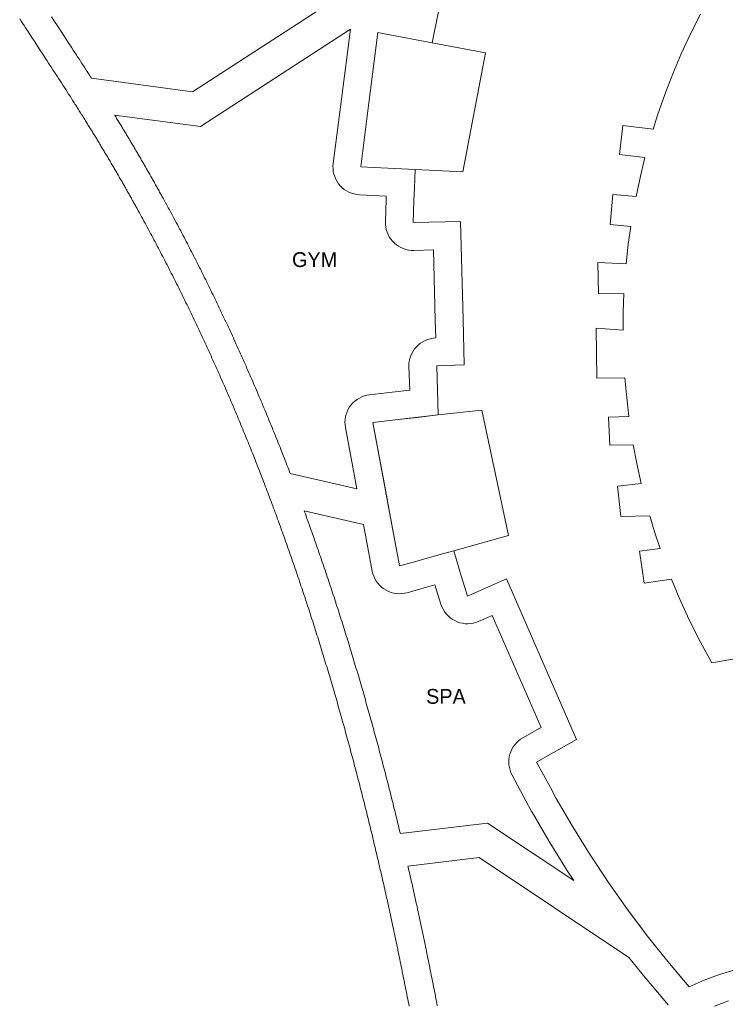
# Model space of a CAD drawing. Header units: millimetres. Extents: x -97041 to 284557, y -33528 to 335809.
# Tile 2 of 37: x -62108 to 14141, y 49283 to 155680. Entities that reach past the tile are written whole.
import ezdxf
from ezdxf.enums import TextEntityAlignment as Align

# ---------------------------------------------------------------- set-up
doc = ezdxf.new("R2010")
doc.units = ezdxf.units.MM
for name, color, linetype, lineweight in [('ANNOTATION', 7, 'Continuous', 13), ('BUILDING', 7, 'Continuous', 18), ('GREEN', 3, 'Continuous', 18), ('KIDS', 30, 'Continuous', 18), ('PATH', 8, 'Continuous', 18), ('SPA', 6, 'Continuous', 18)]:
    doc.layers.add(name, color=color, linetype=linetype, lineweight=lineweight)

msp = doc.modelspace()

# ---------------------------------------------------------------- linework, layer by layer
at = {"layer": 'BUILDING'}
for points in [[(-17533.431, 153182.973), (-16804.555, 156747.119), (-15968.773, 160287.721), (-15026.858, 163801.579), (-13979.641, 167285.502), (-12828.08, 170736.343), (-11896.554, 173300.879), (-10564.959, 176686.326), (-9802.212, 178466.356), (-9144.966, 180000.177), (-9132.11, 180030.18), (-4547.633, 176107.982)], [(11452.706, 156283.686), (10383.767, 154162.854), (9384.338, 152008.379), (8455.492, 149822.567), (7598.198, 147607.698), (6813.367, 145366.134), (6330.822, 143858.088), (3076.962, 144231.066), (2718.623, 141104.96), (5458.728, 140790.875), (4965.439, 138784.184), (4492.279, 136580.113), (1983.243, 136805.843), (1689.138, 133536.672), (3923.716, 133335.638), (3657.62, 131414.793), (3425.602, 129312.094), (379.311, 129425.379), (428.107, 126051.889), (3189.103, 126091.826), (3112.662, 124032.019), (3093.675, 122142.652), (172.13, 122331.858), (249.815, 116961.247), (3291.373, 116979.048), (3484.819, 114801.71), (3719.308, 112811.71), (1520.819, 112713.803), (1654.638, 109708.868), (4189.776, 109745.538), (4571.161, 107735.297), (5051.255, 105555.44), (2498.833, 105284.799), (2846.711, 102003.891), (5968.282, 102063.036), (6529.639, 100213.84), (7087.032, 98532.338), (4860.292, 98265.531), (5355.166, 94788.976), (8323.646, 95211.533), (9163.043, 93201.822), (10248.85, 90824.544), (11419.002, 88487.635), (12672.01, 86194.082), (19032.555, 87288.273)], [(-19378.888, 139478.048), (-24516.478, 139731.483), (-25257.034, 139768.021), (-24369.467, 146696.698), (-23395.805, 154297.467), (-22681.512, 154161.674), (-17533.431, 153182.973)], [(-17533.431, 153182.973), (-11755.411, 152084.515), (-14220.594, 139223.592), (-19378.888, 139478.048)], [(-16878.532, 112965.212), (-17047.045, 118288.382), (-14062.165, 118391.637), (-14196.358, 123295.99), (-14486.199, 133888.882), (-19596.599, 133749.048), (-19513.329, 136143.316), (-19460.156, 137462.237), (-19378.888, 139478.048)], [(-21523.762, 112441.428), (-16878.532, 112965.212)], [(-16878.532, 112965.212), (-19141.746, 112710.018), (-21523.762, 112441.428)], [(-15195.966, 98287.707), (-9293.716, 99934.112), (-12176.889, 113495.357), (-16878.532, 112965.212)], [(-23965.175, 112166.138), (-21523.762, 112441.428)], [(-21056.605, 96652.909), (-23965.175, 112166.138)], [(-23965.175, 112166.138), (-22379.634, 103709.454), (-22318.351, 103382.594), (-21056.605, 96652.909)], [(-15195.966, 98287.707), (-16413.364, 97948.12), (-19832.018, 96994.503), (-21056.605, 96652.909)], [(3562.061, 59533.971), (1503.633, 62447.683), (-467.922, 65420.851), (-2350.905, 68450.903), (-4143.681, 71535.194), (-4766.889, 72694.28), (-6255.399, 75462.72), (-4427.984, 76492.429), (-1925.778, 77902.368), (-9488.897, 95249.918), (-13723.294, 93403.818), (-14518.499, 95947.866), (-15195.966, 98287.707)], [(3562.061, 59533.971), (4685.003, 58039.995), (5705.547, 56682.252)], [(5705.547, 56682.252), (3562.061, 59533.971)], [(7932.244, 53895.018), (5705.547, 56682.252)], [(7932.244, 53895.018), (9631.521, 51892.126), (10240.202, 51174.691)], [(10240.202, 51174.691), (7932.244, 53895.018)], [(36051.101, 51936.271), (35224.15, 52251.38), (33546.106, 52813.695), (31840.041, 53284.146), (30110.953, 53661.337), (28363.94, 53944.155), (26604.165, 54131.765), (24836.797, 54223.625), (23067.057, 54219.458), (21300.142, 54119.27), (19541.266, 53923.377), (18666.469, 53789.699), (16929.353, 53451.379), (15213.155, 53019.317), (13522.929, 52494.771), (11863.642, 51879.295), (10240.202, 51174.691)]]:
    msp.add_lwpolyline(points, dxfattribs=at)
at = {"layer": 'GREEN'}
for points in [[(7952.592, 49233.856), (5644.634, 51954.183), (5588.37, 52022.518), (3727.782, 54351.481), (-12444.429, 65132.955), (-20147.938, 64199.196), (-20135.194, 64143.718), (-20077.265, 63890.754), (-20019.503, 63637.75), (-19961.897, 63384.667), (-19904.454, 63131.532), (-19847.174, 62878.343), (-19790.046, 62625.067), (-19733.087, 62371.759), (-19676.285, 62118.389), (-19619.638, 61864.942), (-19563.152, 61611.443), (-19506.826, 61357.894), (-19450.656, 61104.278), (-19394.643, 60850.601), (-19338.788, 60596.87), (-19283.089, 60343.078), (-19227.547, 60089.231), (-19172.158, 59835.315), (-19116.928, 59581.356), (-19061.852, 59327.335), (-19006.93, 59073.253), (-18952.162, 58819.118), (-18897.545, 58564.912), (-18843.087, 58310.668), (-18788.779, 58056.359), (-18734.62, 57801.98), (-18680.618, 57547.56), (-18626.769, 57293.093), (-18573.065, 57038.542), (-18519.516, 56783.952), (-18466.117, 56529.304), (-18412.869, 56274.603), (-18359.769, 56019.844), (-18306.818, 55765.026), (-18254.015, 55510.148), (-18201.365, 55255.232), (-18148.859, 55000.245), (-18096.502, 54745.21), (-18044.293, 54490.128), (-17992.228, 54234.977), (-17940.311, 53979.775), (-17888.539, 53724.518), (-17836.917, 53469.223), (-17785.434, 53213.847), (-17734.102, 52958.448), (-17682.908, 52702.969), (-17631.863, 52447.455), (-17580.957, 52191.869), (-17530.2, 51936.251), (-17479.584, 51680.576), (-17429.106, 51424.832), (-17378.774, 51169.053), (-17328.583, 50913.218), (-17278.53, 50657.313), (-17228.625, 50401.39), (-17178.852, 50145.384), (-17129.225, 49889.348), (-17079.736, 49633.254), (-17030.384, 49377.104), (-16981.171, 49120.899)], [(14489.896, 49653.713), (12983.333, 49094.887)]]:
    msp.add_lwpolyline(points, dxfattribs=at)
at = {"layer": 'KIDS'}
msp.add_lwpolyline([(-58661.959, 155973.737), (-58350.67, 155497.317), (-58039.087, 155020.851), (-57414.756, 154066.674), (-57102.177, 153588.884), (-56789.7, 153110.978), (-56633.368, 152871.728), (-56477.051, 152632.366), (-56320.754, 152392.88), (-56164.472, 152153.245), (-56008.235, 151913.48), (-55852.051, 151673.579), (-55695.916, 151433.517), (-55539.857, 151193.307), (-55383.874, 150952.933), (-55227.991, 150712.407), (-55072.199, 150471.697), (-54916.528, 150230.824), (-54760.983, 149989.775), (-54605.561, 149748.524), (-54450.299, 149507.105), (-54349.492, 149350.076), (-43420.913, 147873.241), (-23497.686, 160823.339)], dxfattribs=at)
at = {"layer": 'PATH'}
msp.add_lwpolyline([(-20025.558, 49065.688), (-20074.729, 49320.131), (-20124.037, 49574.519), (-20173.484, 49828.849), (-20223.068, 50083.124), (-20272.792, 50337.341), (-20322.655, 50591.501), (-20372.657, 50845.604), (-20422.8, 51099.649), (-20473.083, 51353.637), (-20523.506, 51607.568), (-20574.071, 51861.44), (-20624.777, 52115.254), (-20675.626, 52369.01), (-20726.616, 52622.708), (-20777.75, 52876.347), (-20829.026, 53129.927), (-20880.446, 53383.449), (-20932.01, 53636.911), (-20983.719, 53890.314), (-21035.572, 54143.658), (-21087.57, 54396.942), (-21139.714, 54650.166), (-21192.003, 54903.33), (-21244.439, 55156.434), (-21297.022, 55409.478), (-21349.752, 55662.462), (-21402.629, 55915.384), (-21455.654, 56168.246), (-21508.827, 56421.047), (-21562.15, 56673.787), (-21615.621, 56926.466), (-21669.241, 57179.083), (-21723.012, 57431.639), (-21776.933, 57684.132), (-21831.004, 57936.564), (-21885.227, 58188.934), (-21939.601, 58441.241), (-21994.127, 58693.486), (-22048.805, 58945.668), (-22103.635, 59197.787), (-22158.619, 59449.844), (-22213.756, 59701.837), (-22269.047, 59953.767), (-22324.492, 60205.633), (-22380.092, 60457.436), (-22435.847, 60709.174), (-22491.757, 60960.849), (-22547.823, 61212.46), (-22604.046, 61464.006), (-22660.425, 61715.488), (-22716.96, 61966.905), (-22773.654, 62218.257), (-22830.505, 62469.544), (-22887.514, 62720.766), (-22944.682, 62971.922), (-23002.008, 63223.013), (-23059.494, 63474.038), (-23117.14, 63724.998), (-23174.946, 63975.891), (-23232.913, 64226.718), (-23291.04, 64477.479), (-23349.329, 64728.173), (-23407.78, 64978.8), (-23466.392, 65229.361), (-23525.167, 65479.854), (-23584.106, 65730.281), (-23643.207, 65980.639), (-23702.472, 66230.93), (-23761.901, 66481.154), (-23821.495, 66731.309), (-23881.254, 66981.397), (-23941.178, 67231.416), (-24001.267, 67481.367), (-24061.523, 67731.249), (-24121.945, 67981.062), (-24182.534, 68230.807), (-24243.291, 68480.482), (-24304.215, 68730.088), (-24365.307, 68979.625), (-24426.567, 69229.092), (-24487.997, 69478.489), (-24549.596, 69727.816), (-24611.364, 69977.073), (-24673.302, 70226.26), (-24735.411, 70475.376), (-24797.69, 70724.422), (-24860.141, 70973.397), (-24922.764, 71222.301), (-24985.558, 71471.133), (-25048.525, 71719.895), (-25111.665, 71968.585), (-25174.978, 72217.203), (-25238.464, 72465.749), (-25302.125, 72714.224), (-25365.959, 72962.626), (-25429.969, 73210.956), (-25494.154, 73459.213), (-25558.514, 73707.398), (-25623.051, 73955.51), (-25687.763, 74203.549), (-25752.653, 74451.515), (-25817.72, 74699.407), (-25882.964, 74947.226), (-25948.386, 75194.971), (-26013.986, 75442.642), (-26079.766, 75690.24), (-26145.724, 75937.763), (-26211.862, 76185.211), (-26278.18, 76432.585), (-26344.678, 76679.885), (-26411.357, 76927.109), (-26478.217, 77174.259), (-26545.258, 77421.333), (-26612.482, 77668.332), (-26679.888, 77915.255), (-26747.476, 78162.103), (-26815.247, 78408.874), (-26883.202, 78655.57), (-26951.341, 78902.189), (-27019.664, 79148.732), (-27088.172, 79395.198), (-27156.865, 79641.588), (-27225.743, 79887.901), (-27294.808, 80134.136), (-27364.058, 80380.294), (-27433.495, 80626.375), (-27503.119, 80872.379), (-27572.931, 81118.304), (-27642.93, 81364.152), (-27713.118, 81609.921), (-27783.494, 81855.612), (-27854.059, 82101.225), (-27924.814, 82346.759), (-27995.759, 82592.214), (-28066.893, 82837.591), (-28138.219, 83082.888), (-28209.735, 83328.106), (-28281.443, 83573.244), (-28353.342, 83818.303), (-28425.434, 84063.282), (-28497.718, 84308.181), (-28570.196, 84553), (-28642.866, 84797.739), (-28715.731, 85042.397), (-28788.789, 85286.974), (-28862.042, 85531.471), (-28935.49, 85775.886), (-29009.134, 86020.221), (-29082.973, 86264.474), (-29157.008, 86508.645), (-29231.24, 86752.735), (-29305.669, 86996.743), (-29380.295, 87240.669), (-29455.119, 87484.513), (-29530.141, 87728.275), (-29605.361, 87971.954), (-29680.781, 88215.55), (-29756.399, 88459.063), (-29832.218, 88702.494), (-29908.236, 88945.841), (-29984.455, 89189.105), (-30060.875, 89432.285), (-30137.496, 89675.381), (-30214.319, 89918.394), (-30291.344, 90161.323), (-30368.571, 90404.167), (-30446.001, 90646.927), (-30523.635, 90889.602), (-30601.472, 91132.193), (-30679.513, 91374.699), (-30757.759, 91617.119), (-30836.209, 91859.455), (-30914.865, 92101.705), (-30993.726, 92343.869), (-31072.794, 92585.948), (-31152.068, 92827.941), (-31231.548, 93069.848), (-31311.236, 93311.668), (-31391.131, 93553.402), (-31471.235, 93795.049), (-31551.547, 94036.61), (-31632.067, 94278.084), (-31712.797, 94519.47), (-31793.736, 94760.77), (-31874.886, 95001.981), (-31956.246, 95243.106), (-32037.816, 95484.142), (-32119.598, 95725.091), (-32201.591, 95965.951), (-32283.796, 96206.723), (-32366.214, 96447.407), (-32448.844, 96688.002), (-32531.688, 96928.508), (-32614.745, 97168.925), (-32698.016, 97409.253), (-32781.501, 97649.492), (-32865.201, 97889.641), (-32949.116, 98129.7), (-33033.247, 98369.67), (-33117.593, 98609.55), (-33202.156, 98849.339), (-33286.936, 99089.038), (-33371.933, 99328.647), (-33457.147, 99568.165), (-33542.579, 99807.592), (-33628.229, 100046.928), (-33714.098, 100286.173), (-33800.186, 100525.327), (-33886.494, 100764.389), (-33973.021, 101003.36), (-34059.769, 101242.238), (-34146.738, 101481.025), (-34233.927, 101719.719), (-34321.338, 101958.321), (-34408.971, 102196.83), (-34496.826, 102435.247), (-34584.903, 102673.571), (-34673.204, 102911.801), (-34761.728, 103149.939), (-34850.476, 103387.983), (-34857.481, 103406.717), (-34939.448, 103625.933), (-35028.645, 103863.79), (-35118.066, 104101.553), (-35207.714, 104339.222), (-35297.587, 104576.797), (-35387.686, 104814.277), (-35478.011, 105051.662), (-35568.564, 105288.953), (-35659.344, 105526.149), (-35750.352, 105763.25), (-35841.588, 106000.255), (-35933.053, 106237.166), (-36024.747, 106473.98), (-36116.669, 106710.699), (-36208.822, 106947.322), (-36301.205, 107183.848), (-36393.818, 107420.279), (-36486.663, 107656.613), (-36579.739, 107892.85), (-36673.046, 108128.991), (-36766.585, 108365.034), (-36860.358, 108600.981), (-36954.363, 108836.83), (-37048.601, 109072.582), (-37143.073, 109308.236), (-37237.779, 109543.792), (-37332.72, 109779.25), (-37427.895, 110014.61), (-37523.306, 110249.872), (-37618.953, 110485.035), (-37714.835, 110720.1), (-37810.954, 110955.066), (-37907.31, 111189.933), (-38003.903, 111424.7), (-38100.734, 111659.369), (-38197.803, 111893.938), (-38295.111, 112128.407), (-38392.657, 112362.776), (-38490.442, 112597.045), (-38588.467, 112831.214), (-38686.733, 113065.283), (-38785.238, 113299.251), (-38883.985, 113533.119), (-38982.972, 113766.885), (-39082.202, 114000.551), (-39181.673, 114234.116), (-39281.387, 114467.579), (-39381.343, 114700.94), (-39481.543, 114934.2), (-39581.986, 115167.358), (-39682.673, 115400.414), (-39783.605, 115633.367), (-39884.782, 115866.218), (-39986.203, 116098.967), (-40087.871, 116331.613), (-40189.784, 116564.156), (-40291.943, 116796.596), (-40394.35, 117028.933), (-40497.003, 117261.166), (-40599.904, 117493.296), (-40703.053, 117725.322), (-40806.45, 117957.244), (-40910.097, 118189.062), (-41013.992, 118420.775), (-41118.136, 118652.384), (-41222.531, 118883.889), (-41327.176, 119115.289), (-41432.072, 119346.584), (-41537.219, 119577.774), (-41642.617, 119808.858), (-41748.267, 120039.837), (-41854.17, 120270.711), (-41960.325, 120501.478), (-42066.733, 120732.14), (-42173.395, 120962.696), (-42280.31, 121193.145), (-42387.48, 121423.488), (-42494.905, 121653.724), (-42602.585, 121883.853), (-42710.52, 122113.876), (-42818.711, 122343.791), (-42927.158, 122573.599), (-43035.862, 122803.299), (-43144.823, 123032.892), (-43254.041, 123262.377), (-43363.517, 123491.754), (-43473.252, 123721.023), (-43583.245, 123950.183), (-43693.497, 124179.235), (-43804.008, 124408.179), (-43914.78, 124637.013), (-44025.811, 124865.738), (-44137.103, 125094.355), (-44248.656, 125322.861), (-44360.471, 125551.259), (-44472.547, 125779.546), (-44584.886, 126007.724), (-44697.487, 126235.792), (-44810.351, 126463.749), (-44923.478, 126691.597), (-45036.869, 126919.333), (-45150.525, 127146.959), (-45264.445, 127374.474), (-45378.629, 127601.878), (-45493.08, 127829.171), (-45607.796, 128056.352), (-45722.778, 128283.422), (-45838.026, 128510.38), (-45953.542, 128737.226), (-46069.325, 128963.96), (-46185.375, 129190.582), (-46301.694, 129417.091), (-46418.281, 129643.488), (-46535.137, 129869.772), (-46652.263, 130095.943), (-46769.658, 130322.001), (-46887.323, 130547.946), (-47005.259, 130773.777), (-47123.465, 130999.495), (-47241.943, 131225.099), (-47360.693, 131450.589), (-47479.714, 131675.965), (-47599.008, 131901.227), (-47718.575, 132126.374), (-47838.416, 132351.407), (-47958.529, 132576.324), (-48078.917, 132801.127), (-48199.58, 133025.815), (-48320.517, 133250.387), (-48441.729, 133474.844), (-48563.217, 133699.186), (-48684.981, 133923.411), (-48807.022, 134147.52), (-48929.339, 134371.514), (-49051.934, 134595.391), (-49174.806, 134819.151), (-49236.346, 134930.988), (-49297.956, 135042.795), (-49359.635, 135154.573), (-49421.385, 135266.322), (-49483.203, 135378.042), (-49545.092, 135489.732), (-49607.05, 135601.394), (-49669.078, 135713.025), (-49731.176, 135824.628), (-49793.344, 135936.201), (-49855.582, 136047.745), (-49917.891, 136159.259), (-49980.269, 136270.744), (-50042.717, 136382.199), (-50105.236, 136493.625), (-50167.824, 136605.022), (-50230.483, 136716.389), (-50293.213, 136827.726), (-50356.012, 136939.034), (-50418.883, 137050.313), (-50481.823, 137161.561), (-50544.835, 137272.781), (-50607.916, 137383.97), (-50671.069, 137495.13), (-50734.292, 137606.26), (-50797.586, 137717.361), (-50860.951, 137828.432), (-50924.386, 137939.473), (-50987.892, 138050.484), (-51051.47, 138161.465), (-51115.118, 138272.417), (-51178.837, 138383.339), (-51242.628, 138494.231), (-51306.489, 138605.093), (-51370.422, 138715.926), (-51434.426, 138826.728), (-51498.501, 138937.501), (-51562.648, 139048.243), (-51626.866, 139158.956), (-51691.155, 139269.638), (-51755.516, 139380.291), (-51819.948, 139490.913), (-51884.452, 139601.506), (-51949.028, 139712.068), (-52013.675, 139822.6), (-52078.394, 139933.103), (-52143.185, 140043.575), (-52208.048, 140154.016), (-52272.982, 140264.428), (-52337.989, 140374.81), (-52403.067, 140485.161), (-52468.217, 140595.482), (-52533.44, 140705.772), (-52598.734, 140816.033), (-52664.101, 140926.263), (-52729.54, 141036.463), (-52795.051, 141146.632), (-52860.635, 141256.771), (-52926.291, 141366.88), (-52992.019, 141476.958), (-53057.82, 141587.006), (-53123.693, 141697.023), (-53189.639, 141807.01), (-53255.658, 141916.967), (-53321.749, 142026.893), (-53387.913, 142136.788), (-53454.149, 142246.653), (-53520.459, 142356.487), (-53586.841, 142466.29), (-53653.296, 142576.063), (-53719.825, 142685.805), (-53786.426, 142795.517), (-53853.1, 142905.198), (-53919.847, 143014.848), (-53986.668, 143124.468), (-54053.562, 143234.056), (-54120.529, 143343.614), (-54187.569, 143453.141), (-54254.683, 143562.638), (-54321.87, 143672.103), (-54389.13, 143781.538), (-54456.464, 143890.941), (-54523.872, 144000.314), (-54591.353, 144109.656), (-54658.908, 144218.967), (-54726.536, 144328.247), (-54794.239, 144437.496), (-54862.015, 144546.714), (-54929.865, 144655.901), (-54997.789, 144765.057), (-55072.854, 144885.515), (-55148.007, 145005.936), (-55223.249, 145126.321), (-55298.576, 145246.669), (-55373.988, 145366.982), (-55449.484, 145487.26), (-55525.061, 145607.504), (-55600.72, 145727.714), (-55676.457, 145847.891), (-55752.273, 145968.035), (-55828.166, 146088.148), (-55904.134, 146208.23), (-55980.176, 146328.28), (-56056.291, 146448.301), (-56132.477, 146568.292), (-56208.733, 146688.255), (-56361.451, 146928.095), (-56514.432, 147167.828), (-56667.668, 147407.457), (-56821.146, 147646.987), (-56974.856, 147886.423), (-57128.787, 148125.771), (-57282.93, 148365.034), (-57437.272, 148604.217), (-57591.804, 148843.327), (-57746.515, 149082.366), (-57901.393, 149321.34), (-58056.429, 149560.254), (-58211.611, 149799.112), (-58366.93, 150037.92), (-58522.373, 150276.682), (-58677.931, 150515.404), (-58833.593, 150754.088), (-58989.348, 150992.742), (-59145.185, 151231.369), (-59301.095, 151469.974), (-59613.086, 151947.137), (-59925.236, 152424.271), (-60549.669, 153378.604), (-60861.782, 153855.88), (-61173.711, 154333.279), (-61329.581, 154572.038), (-61485.372, 154810.841), (-61641.075, 155049.695), (-61796.678, 155288.604), (-61952.171, 155527.573), (-62107.544, 155766.606)], dxfattribs=at)
at = {"layer": 'SPA'}
for points in [[(-51850.007, 145379.586), (-51833.273, 145352.397), (-51765.061, 145241.411), (-51696.91, 145130.374), (-51628.835, 145019.308), (-51560.838, 144908.217), (-51492.922, 144797.105), (-51425.067, 144685.942), (-51357.288, 144574.749), (-51289.588, 144463.532), (-51221.961, 144352.283), (-51154.425, 144241.03), (-51086.935, 144129.701), (-51019.536, 144018.368), (-50952.215, 143907.011), (-50884.946, 143795.588), (-50817.779, 143684.177), (-50750.668, 143572.708), (-50683.642, 143461.225), (-50616.684, 143349.703), (-50549.799, 143238.149), (-50482.993, 143126.572), (-50416.255, 143014.957), (-50349.595, 142903.317), (-50283.014, 142791.656), (-50216.496, 142679.947), (-50150.055, 142568.213), (-50083.694, 142456.459), (-50017.389, 142344.646), (-49951.19, 142232.856), (-49885.031, 142120.981), (-49818.961, 142009.102), (-49752.969, 141897.2), (-49687.034, 141785.241), (-49621.199, 141673.296), (-49555.414, 141561.284), (-49489.701, 141449.239), (-49424.073, 141337.184), (-49358.523, 141225.106), (-49293.028, 141112.969), (-49227.617, 141000.821), (-49162.278, 140888.64), (-49097.012, 140776.431), (-49031.818, 140664.188), (-48966.707, 140551.935), (-48901.646, 140439.614), (-48836.679, 140327.298), (-48771.773, 140214.933), (-48706.94, 140102.539), (-48642.194, 139990.14), (-48577.499, 139877.674), (-48512.886, 139765.196), (-48448.362, 139652.715), (-48383.882, 139540.159), (-48319.485, 139427.589), (-48255.17, 139315.007), (-48190.915, 139202.376), (-48126.739, 139089.724), (-48062.638, 138977.05), (-47998.594, 138864.32), (-47934.641, 138751.594), (-47870.745, 138638.812), (-47806.935, 138526.025), (-47743.176, 138413.173), (-47679.52, 138300.345), (-47615.908, 138187.441), (-47552.367, 138074.507), (-47488.924, 137961.587), (-47425.531, 137848.603), (-47362.215, 137735.596), (-47298.984, 137622.586), (-47235.798, 137509.501), (-47172.699, 137396.413), (-47109.665, 137283.286), (-47046.714, 137170.147), (-46983.816, 137056.95), (-46921.016, 136943.769), (-46858.255, 136830.504), (-46795.6, 136717.272), (-46732.985, 136603.956), (-46670.462, 136490.646), (-46607.993, 136377.279), (-46545.186, 136263.138), (-46422.314, 136039.378), (-46420.624, 136036.296), (-46298.029, 135812.419), (-46296.337, 135809.325), (-46174.02, 135585.331), (-46172.346, 135582.261), (-46050.305, 135358.152), (-46048.627, 135355.067), (-45926.863, 135130.842), (-45925.191, 135127.757), (-45803.703, 134903.415), (-45802.038, 134900.338), (-45680.826, 134675.881), (-45679.171, 134672.811), (-45558.234, 134448.239), (-45556.583, 134445.17), (-45435.92, 134220.482), (-45434.271, 134217.406), (-45313.883, 133992.603), (-45312.239, 133989.529), (-45192.126, 133764.612), (-45190.495, 133761.554), (-45070.654, 133536.521), (-45069.021, 133533.451), (-44949.454, 133308.304), (-44947.827, 133305.236), (-44828.533, 133079.974), (-44826.912, 133076.909), (-44707.891, 132851.533), (-44706.283, 132848.483), (-44587.533, 132622.993), (-44585.923, 132619.932), (-44467.445, 132394.328), (-44465.839, 132391.264), (-44347.633, 132165.546), (-44346.041, 132162.504), (-44228.105, 131936.673), (-44226.51, 131933.613), (-44108.845, 131707.668), (-44107.26, 131704.621), (-43989.865, 131478.563), (-43988.288, 131475.522), (-43871.162, 131249.351), (-43869.584, 131246.298), (-43752.728, 131020.014), (-43751.157, 131016.969), (-43634.57, 130790.572), (-43633.01, 130787.538), (-43516.691, 130561.029), (-43515.127, 130557.979), (-43399.077, 130331.357), (-43397.528, 130328.328), (-43281.745, 130101.594), (-43280.199, 130098.563), (-43164.683, 129871.717), (-43163.136, 129868.674), (-43047.888, 129641.716), (-43046.353, 129638.69), (-42931.371, 129411.62), (-42929.842, 129408.596), (-42815.126, 129181.415), (-42813.603, 129178.394), (-42699.152, 128951.101), (-42697.624, 128948.063), (-42583.44, 128720.659), (-42581.93, 128717.647), (-42468.01, 128490.132), (-42466.503, 128487.119), (-42352.847, 128259.493), (-42351.341, 128256.472), (-42237.95, 128028.736), (-42236.447, 128025.713), (-42123.32, 127797.865), (-42121.832, 127794.864), (-42008.968, 127566.907), (-42007.479, 127563.894), (-41894.878, 127335.826), (-41893.398, 127332.826), (-41781.059, 127104.648), (-41779.581, 127101.64), (-41667.505, 126873.353), (-41666.034, 126870.353), (-41554.219, 126641.955), (-41552.754, 126638.958), (-41441.201, 126410.452), (-41439.736, 126407.448), (-41328.444, 126178.831), (-41326.99, 126175.839), (-41215.959, 125947.114), (-41214.515, 125944.134), (-41103.743, 125715.3), (-41102.29, 125712.295), (-40991.779, 125483.351), (-40990.343, 125480.372), (-40880.091, 125251.32), (-40878.658, 125248.34), (-40768.665, 125019.18), (-40767.238, 125016.202), (-40657.503, 124786.933), (-40656.077, 124783.949), (-40546.601, 124554.572), (-40545.182, 124551.595), (-40435.964, 124322.11), (-40434.553, 124319.141), (-40325.592, 124089.548), (-40324.186, 124086.582), (-40215.482, 123856.882), (-40214.077, 123853.909), (-40105.63, 123624.101), (-40104.235, 123621.141), (-39996.044, 123391.226), (-39994.65, 123388.259), (-39886.715, 123158.236), (-39885.333, 123155.286), (-39777.653, 122925.157), (-39776.272, 122922.201), (-39668.847, 122691.965), (-39667.469, 122689.008), (-39560.299, 122458.665), (-39558.926, 122455.71), (-39452.011, 122225.261), (-39450.648, 122222.319), (-39343.986, 121991.763), (-39342.624, 121988.814), (-39236.216, 121758.152), (-39234.863, 121755.216), (-39128.708, 121524.449), (-39127.359, 121521.512), (-39021.456, 121290.638), (-39020.11, 121287.699), (-38914.46, 121056.72), (-38913.121, 121053.788), (-38807.723, 120822.704), (-38806.389, 120819.776), (-38701.242, 120588.586), (-38699.914, 120585.662), (-38595.018, 120354.367), (-38593.693, 120351.44), (-38489.048, 120120.04), (-38487.73, 120117.122), (-38383.335, 119885.617), (-38382.018, 119882.692), (-38277.874, 119651.083), (-38276.568, 119648.175), (-38172.673, 119416.462), (-38171.373, 119413.559), (-38067.726, 119181.741), (-38066.423, 119178.821), (-37963.026, 118946.899), (-37961.734, 118943.997), (-37858.585, 118711.971), (-37857.296, 118709.068), (-37754.395, 118476.938), (-37753.111, 118474.037), (-37650.458, 118241.804), (-37649.184, 118238.918), (-37546.777, 118006.581), (-37545.499, 118003.677), (-37443.34, 117771.237), (-37442.074, 117768.352), (-37340.161, 117535.809), (-37338.902, 117532.933), (-37237.234, 117300.287), (-37235.969, 117297.389), (-37134.548, 117064.64), (-37133.302, 117061.775), (-37032.125, 116828.924), (-37030.876, 116826.047), (-36929.944, 116593.094), (-36928.698, 116590.212), (-36828.011, 116357.156), (-36826.773, 116354.287), (-36726.33, 116121.129), (-36725.099, 116118.268), (-36624.899, 115885.008), (-36623.669, 115882.14), (-36523.713, 115648.779), (-36522.493, 115645.926), (-36422.779, 115412.463), (-36421.557, 115409.598), (-36322.086, 115176.033), (-36320.877, 115173.192), (-36221.647, 114939.526), (-36220.435, 114936.667), (-36121.448, 114702.901), (-36120.248, 114700.063), (-36021.501, 114466.195), (-36020.299, 114463.343), (-35921.794, 114229.375), (-35920.605, 114226.549), (-35822.339, 113992.48), (-35821.147, 113989.636), (-35723.122, 113755.467), (-35721.937, 113752.632), (-35624.152, 113518.363), (-35622.974, 113515.537), (-35525.428, 113281.168), (-35524.258, 113278.351), (-35426.95, 113043.882), (-35425.777, 113041.054), (-35328.708, 112806.485), (-35327.543, 112803.665), (-35230.712, 112568.996), (-35229.554, 112566.184), (-35132.961, 112331.417), (-35131.805, 112328.605), (-35035.449, 112093.738), (-35034.299, 112090.93), (-34938.18, 111855.964), (-34937.032, 111853.154), (-34841.15, 111618.089), (-34840.015, 111615.302), (-34744.368, 111380.139), (-34743.23, 111377.338), (-34647.819, 111142.076), (-34646.686, 111139.277), (-34550.388, 110901.137), (-34455.447, 110665.679), (-34454.324, 110662.889), (-34358.501, 110424.551), (-34262.915, 110186.114), (-34167.572, 109947.593), (-34072.466, 109708.98), (-33977.591, 109470.255), (-33882.958, 109231.446), (-33788.566, 108992.556), (-33694.407, 108753.565), (-33600.477, 108514.466), (-33506.793, 108275.297), (-33413.339, 108036.025), (-33320.115, 107796.648), (-33227.138, 107557.21), (-33134.385, 107317.657), (-33041.869, 107078.018), (-32949.585, 106838.286), (-32876.032, 106646.658), (-25673.959, 105000.47), (-26913.797, 111613.302), (-26953.397, 111900.563), (-26965.078, 112190.306), (-26948.73, 112479.823), (-26904.507, 112766.41), (-26832.822, 113047.387), (-26734.344, 113320.132), (-26609.994, 113582.094), (-26460.933, 113830.828), (-26288.554, 114064.007), (-26094.468, 114279.456), (-25880.488, 114475.159), (-25648.613, 114649.289), (-25401.009, 114800.219), (-25139.99, 114926.538), (-24867.995, 115027.067), (-24587.565, 115100.866), (-24301.32, 115147.246), (-21859.904, 115422.537), (-19964.59, 115636.247), (-20045.543, 118193.46), (-20040.445, 118487.273), (-20006.626, 118779.177), (-19944.411, 119066.372), (-19854.397, 119346.103), (-19737.448, 119615.685), (-19594.685, 119872.532), (-19427.478, 120114.18), (-19237.432, 120338.31), (-19026.37, 120542.772), (-18796.317, 120725.604), (-18549.48, 120885.051), (-18288.228, 121019.584), (-18015.067, 121127.912), (-17732.619, 121208.996), (-17443.592, 121262.058), (-17150.761, 121286.589), (-17142.507, 121286.874), (-17195.236, 123213.935), (-17403.022, 130807.947), (-19514.542, 130750.17), (-19802.531, 130756.124), (-20088.622, 130789.671), (-20370.177, 130850.501), (-20644.6, 130938.053), (-20909.362, 131051.52), (-21162.02, 131189.857), (-21400.247, 131351.788), (-21621.845, 131535.82), (-21824.772, 131740.256), (-22007.156, 131963.211), (-22167.318, 132202.631), (-22303.779, 132456.308), (-22415.282, 132721.902), (-22500.798, 132996.966), (-22559.54, 133278.964), (-22590.966, 133565.296), (-22594.786, 133853.322), (-22511.516, 136247.59), (-22510.894, 136264.164), (-22496.219, 136628.177), (-24664.314, 136735.128), (-25404.87, 136771.666), (-25694.349, 136800.066), (-25979.717, 136856.367), (-26258.292, 136940.039), (-26527.454, 137050.295), (-26784.674, 137186.1), (-27027.533, 137346.176), (-27253.748, 137529.019), (-27461.194, 137732.909), (-27647.918, 137955.931), (-27812.168, 138195.987), (-27952.397, 138450.821), (-28067.289, 138718.037), (-28155.763, 138995.124), (-28216.988, 139279.477), (-28250.387, 139568.422), (-28255.647, 139859.244), (-28232.718, 140149.208), (-27345.151, 147077.885), (-26373.859, 154660.157), (-42579.087, 144126.759)], [(-31364.65, 102608.355), (-31327.879, 102507.686), (-31239.946, 102266.25), (-31152.235, 102024.715), (-31064.757, 101783.114), (-30977.496, 101541.408), (-30890.462, 101299.623), (-30803.65, 101057.746), (-30717.063, 100815.789), (-30630.697, 100573.739), (-30544.555, 100331.609), (-30458.634, 100089.39), (-30372.932, 99847.082), (-30287.448, 99604.678), (-30202.193, 99362.208), (-30117.153, 99119.641), (-30032.333, 98876.991), (-29947.731, 98634.25), (-29863.352, 98391.433), (-29779.188, 98148.526), (-29695.245, 97905.541), (-29611.514, 97662.455), (-29528.007, 97419.301), (-29444.711, 97176.051), (-29361.634, 96932.722), (-29278.775, 96689.313), (-29196.127, 96445.81), (-29113.699, 96202.234), (-29031.486, 95958.579), (-28949.479, 95714.816), (-28867.696, 95470.996), (-28786.118, 95227.071), (-28704.761, 94983.083), (-28623.616, 94739.011), (-28542.676, 94494.839), (-28461.955, 94250.604), (-28381.44, 94006.268), (-28301.142, 93761.87), (-28221.053, 93517.385), (-28141.17, 93272.807), (-28061.502, 93028.162), (-27982.038, 92783.419), (-27902.791, 92538.618), (-27823.745, 92293.715), (-27744.911, 92048.74), (-27666.287, 91803.694), (-27587.865, 91558.55), (-27509.652, 91313.334), (-27431.648, 91068.041), (-27353.848, 90822.666), (-27276.254, 90577.211), (-27198.867, 90331.679), (-27121.683, 90086.063), (-27044.702, 89840.366), (-26967.931, 89594.605), (-26891.357, 89348.744), (-26814.994, 89102.829), (-26738.825, 88856.81), (-26662.865, 88610.729), (-26587.105, 88364.569), (-26511.546, 88118.326), (-26436.191, 87872.011), (-26361.034, 87625.614), (-26286.078, 87379.139), (-26211.323, 87132.589), (-26136.769, 86885.969), (-26062.411, 86639.261), (-25988.252, 86392.478), (-25914.293, 86145.619), (-25840.536, 85898.699), (-25766.967, 85651.675), (-25693.607, 85404.606), (-25620.433, 85157.436), (-25547.463, 84910.206), (-25474.683, 84662.886), (-25402.105, 84415.511), (-25329.716, 84168.042), (-25257.529, 83920.518), (-25185.526, 83672.89), (-25113.728, 83425.221), (-25042.118, 83177.459), (-24970.699, 82929.619), (-24899.477, 82681.713), (-24828.448, 82433.74), (-24757.605, 82185.675), (-24686.961, 81937.559), (-24616.502, 81689.349), (-24546.237, 81441.077), (-24476.16, 81192.727), (-24406.279, 80944.322), (-24336.578, 80695.816), (-24267.073, 80447.256), (-24197.755, 80198.622), (-24128.623, 79949.909), (-24059.683, 79701.133), (-23990.927, 79452.278), (-23922.358, 79203.351), (-23853.977, 78954.355), (-23785.785, 78705.298), (-23717.776, 78456.164), (-23649.949, 78206.945), (-23582.312, 77957.671), (-23514.859, 77708.326), (-23447.587, 77458.901), (-23380.503, 77209.417), (-23313.601, 76959.859), (-23246.879, 76710.225), (-23180.345, 76460.537), (-23113.986, 76210.758), (-23047.815, 75960.925), (-22981.822, 75711.018), (-22916.014, 75461.05), (-22850.383, 75211.007), (-22784.929, 74960.882), (-22719.663, 74710.717), (-22654.568, 74460.457), (-22589.658, 74210.149), (-22524.924, 73959.766), (-22460.365, 73709.301), (-22395.991, 73458.795), (-22331.788, 73208.2), (-22267.766, 72957.553), (-22203.919, 72706.834), (-22140.246, 72456.043), (-22076.749, 72205.185), (-22013.432, 71954.274), (-21950.284, 71703.283), (-21887.311, 71452.221), (-21824.517, 71201.113), (-21761.891, 70949.921), (-21699.441, 70698.672), (-21637.166, 70447.364), (-21575.061, 70195.986), (-21513.124, 69944.527), (-21451.364, 69693.021), (-21389.774, 69441.447), (-21328.356, 69189.815), (-21267.103, 68938.101), (-21206.024, 68686.333), (-21145.116, 68434.505), (-21084.372, 68182.598), (-21023.803, 67930.646), (-20974.597, 67725.345), (-11555.571, 68867.045), (-2230.32, 62650.21), (-2968.163, 63762.902), (-3015.99, 63837.39), (-4898.973, 66867.442), (-4944.579, 66943.303), (-6737.355, 70027.594), (-6785.965, 70114.512), (-7409.174, 71273.6), (-8897.684, 74042.04), (-9022.78, 74304.444), (-9121.892, 74577.723), (-9194.089, 74859.313), (-9238.694, 75146.567), (-9255.287, 75436.791), (-9243.713, 75727.257), (-9204.08, 76015.24), (-9136.761, 76298.035), (-9042.388, 76572.987), (-8921.846, 76837.514), (-8776.268, 77089.133), (-8607.021, 77325.48), (-8415.693, 77544.337), (-8204.081, 77743.649), (-7974.172, 77921.545), (-7728.125, 78076.353), (-5900.71, 79106.062), (-5758.269, 79186.324), (-11039.966, 91300.969), (-12524.354, 90653.81), (-12801.355, 90548.993), (-13087.341, 90471.999), (-13379.525, 90423.579), (-13675.06, 90404.206), (-13971.065, 90414.067), (-14264.656, 90453.068), (-14552.97, 90520.827), (-14833.197, 90616.684), (-15102.608, 90739.706), (-15358.575, 90888.693), (-15598.604, 91062.192), (-15820.356, 91258.514), (-16021.67, 91475.744), (-16200.583, 91711.766), (-16355.352, 91964.28), (-16484.468, 92230.823), (-16586.673, 92508.798), (-17241.167, 94602.679), (-19025.954, 94104.821), (-20250.539, 93763.228), (-20535.663, 93698.485), (-20825.736, 93661.806), (-21118.001, 93653.537), (-21409.683, 93673.759), (-21698.012, 93722.278), (-21980.248, 93798.634), (-22253.711, 93902.102), (-22515.803, 94031.699), (-22764.034, 94186.193), (-22996.047, 94364.118), (-23209.639, 94563.783), (-23402.779, 94783.292), (-23573.634, 95020.56), (-23720.581, 95273.333), (-23842.224, 95539.209), (-23937.407, 95815.665), (-24005.227, 96100.073), (-24950.59, 101142.284)]]:
    msp.add_lwpolyline(points, close=True, dxfattribs=at)

# ---------------------------------------------------------------- texts
at = {"layer": 'ANNOTATION'}
for s, p in [('GYM', (-30239.864, 129755.195)), ('SPA', (-16046.041, 82557.727))]:
    msp.add_text(s, height=1600, dxfattribs=at).set_placement(p, align=Align.MIDDLE_CENTER)

doc.saveas('drawing.dxf')
